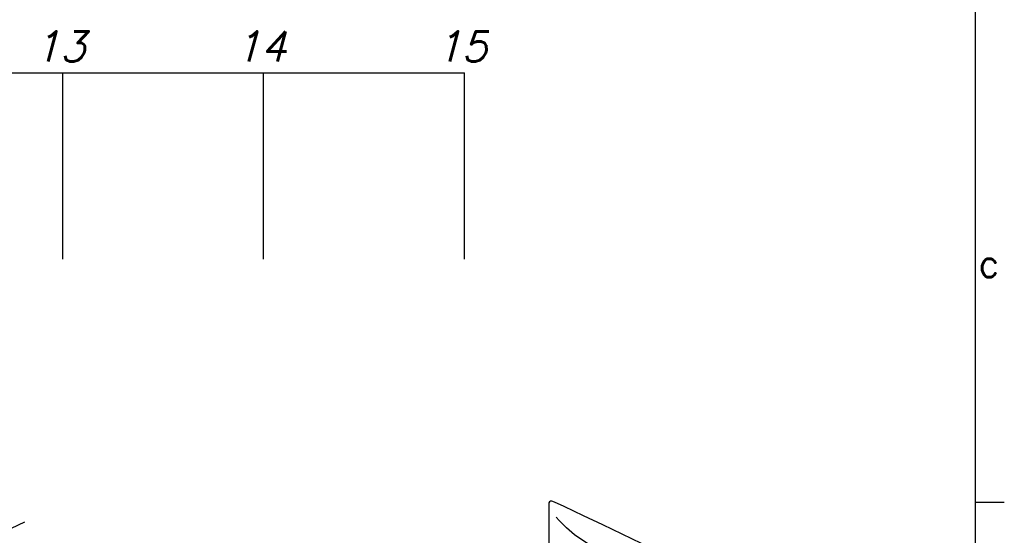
# Model space of a CAD drawing. Extents: x -181 to 162, y 84 to 272.
# Tile 39 of 85: x -20 to 10, y 114 to 129. Entities that reach past the tile are written whole.
import ezdxf
from ezdxf.enums import TextEntityAlignment as Align

# ---------------------------------------------------------------- set-up
doc = ezdxf.new("R2010")
doc.units = 0
doc.header["$LTSCALE"] = 1.5
doc.header["$MEASUREMENT"] = 0
doc.linetypes.add('HIDDEN', pattern=[0.375, 0.25, -0.125])
doc.linetypes.add('SLDHIDDEN0', pattern=[1.905, 1.27, -0.635])
doc.layers.get('0').update_dxf_attribs({"linetype": 'CONTINUOUS'})
doc.layers.get('DEFPOINTS').update_dxf_attribs({"linetype": 'CONTINUOUS'})
for name, color, linetype in [('DIM', 1, 'CONTINUOUS'), ('DUCT', 30, 'CONTINUOUS'), ('HULL', 7, 'CONTINUOUS'), ('TTLBOX', 111, 'CONTINUOUS')]:
    doc.layers.add(name, color=color, linetype=linetype)
doc.styles.add('ENGR', font='Romans', dxfattribs={"oblique": 15})
doc.styles.add('ROMAND', font='Romand', dxfattribs={"height": 0.1})
doc.dimstyles.get("Standard").update_dxf_attribs({"dimtxt": 0.18, "dimasz": 0.18, "dimexe": 0.18, "dimexo": 0.0625, "dimgap": 0.09, "dimtad": 0, "dimtih": 1, "dimtoh": 1, "dimdec": 4, "dimzin": 0, "dimtxsty": 'STANDARD', "dimcen": 0.09, "dimazin": 3, "dimtfac": 1, "dimtdec": 4, "dimtofl": 0, "dimtmove": 0, "dimatfit": 3, "dimtolj": 1, "dimtzin": 0})

# ---------------------------------------------------------------- blocks, each defined once
blk = doc.blocks.new('BORDER')
at = {"layer": 'TTLBOX'}
for p, q in [((0, 0), (0, 15.75)), ((0, 5.25), (0.125, 5.25))]:
    blk.add_line(p, q, dxfattribs=at)
blk.add_point((0, 5.25), dxfattribs=at)
blk.add_point((0, 5.25), dxfattribs=at)
at = {"layer": 'TTLBOX', "style": 'ROMAND'}
blk.add_text('C', height=0.1, dxfattribs=at).set_placement((0.0573, 6.4447), align=Align.CENTER)
blk = doc.blocks.new('BBORDER')
at = {"layer": 'TTLBOX', "xscale": 0.7619047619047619, "yscale": 0.625, "zscale": 0.7619047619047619}
blk.add_blockref('BORDER', (0, 0), dxfattribs=at)
blk = doc.blocks.new('*D13')
at = {"color": 0, "linetype": 'BYBLOCK'}
for start, end in [(36.0828, 54.4378), (5.5622, 24.2706)]:
    blk.add_arc((-66.612, 105.266), 11.129, start, end, dxfattribs=at)
for points in [[(-60.237, 114.168), (-60.042, 114.471), (-61.047, 114.904)], [(-55.355, 106.353), (-55.715, 106.336), (-55.482, 105.266)]]:
    blk.add_solid(points, dxfattribs=at)
at = {"layer": 'DEFPOINTS', "color": 0, "linetype": 'BYBLOCK'}
for p in [(-60.173, 116.418), (-56.154, 109.072), (-100.578, 105.266), (-66.612, 105.266), (0.489, 105.266)]:
    blk.add_point(p, dxfattribs=at)
at = {"color": 0, "linetype": 'BYBLOCK', "insert": (-56.973, 110.831), "char_height": 0.9, "attachment_point": 5, "style": 'ENGR'}
blk.add_mtext('\\A1;60°', dxfattribs=at)
blk = doc.blocks.new('*D14')
at = {"color": 0, "linetype": 'BYBLOCK'}
for p, q in [((-46.001, 114.101), (-53.514, 123.522)), ((-47.049, 105.266), (-62.306, 105.266))]:
    blk.add_line(p, q, dxfattribs=at)
for centre, radius, start, end in [((-38.956, 105.266), 23.215, 128.9046, 153.9462), ((-38.956, 105.266), 23.215, 154.6242, 179.6668), ((-66.612, 105.266), 11.169, 335.7097, 354.4574), ((-66.612, 105.266), 11.169, 305.5426, 323.9394)]:
    blk.add_arc(centre, radius, start, end, dxfattribs=at)
for points in [[(-53.549, 123.35), (-53.521, 123.314), (-53.43, 123.417)], [(-62.148, 105.401), (-62.193, 105.401), (-62.171, 105.266)], [(-55.675, 104.196), (-55.315, 104.179), (-55.443, 105.266)], [(-60.022, 96.027), (-60.217, 96.33), (-61.027, 95.594)]]:
    blk.add_solid(points, dxfattribs=at)
at = {"layer": 'DEFPOINTS', "color": 0, "linetype": 'BYBLOCK'}
for p in [(-58.137, 118.344), (-45.943, 114.027), (-100.578, 105.266), (-66.612, 105.266), (-46.956, 105.266), (-38.956, 105.266), (-38.956, 105.266), (0.489, 105.266), (-58.056, 98.087), (-60.173, 94.114)]:
    blk.add_point(p, dxfattribs=at)
at = {"color": 0, "linetype": 'BYBLOCK', "attachment_point": 5, "style": 'ENGR'}
for s, insert, char_height in [('\\A1;51.4286°', (-59.872, 115.339), 0.1125), ('\\A1;60°', (-56.939, 99.682), 0.9)]:
    blk.add_mtext(s, dxfattribs=dict(at, insert=insert, char_height=char_height))

msp = doc.modelspace()

# ---------------------------------------------------------------- linework, layer by layer
at = {"color": 3}
msp.add_line((-31.64283, 108.5101), (-19.71286, 114.25527), dxfattribs=at)
at = {"layer": 'DUCT', "linetype": 'CONTINUOUS'}
msp.add_line((-4.05787, 114.79578), (-4.05787, 95.73614), dxfattribs=at)
at = {"layer": 'DUCT', "linetype": 'CONTINUOUS', "flags": 128}
msp.add_lwpolyline([(-1.28244, 113.60944), (-1.85985, 113.88731), (-2.43868, 114.16225), (-3.01717, 114.43787), (-3.3063, 114.57594), (-3.59579, 114.71324), (-3.887, 114.84685), (-3.96359, 114.86968), (-4.00357, 114.87003), (-4.03883, 114.85181), (-4.05383, 114.82578), (-4.05787, 114.79578)], dxfattribs=at)
at = {"layer": 'DUCT', "linetype": 'SLDHIDDEN0', "flags": 128}
msp.add_lwpolyline([(0.4681, 112.82595), (0.4681, 112.82595), (0.4681, 112.82595), (0.46809, 112.82594), (0.46809, 112.82594), (0.46808, 112.82594), (0.46804, 112.82593), (0.46794, 112.82593), (0.46763, 112.82595), (0.46675, 112.82607), (0.46454, 112.82642), (0.46049, 112.82707), (0.45478, 112.82784), (0.44618, 112.82876), (0.42847, 112.83065), (0.38843, 112.83377), (0.30835, 112.83695), (0.14819, 112.83561), (-0.17166, 112.81698), (-0.49182, 112.806), (-0.81165, 112.82337), (-1.2337, 112.88848), (-1.64627, 112.99849), (-2.04532, 113.15077), (-2.47766, 113.35545), (-2.89197, 113.59453), (-3.28369, 113.86901), (-3.52583, 114.07161), (-3.74948, 114.29439), (-3.85627, 114.42069), (-3.95286, 114.55491), (-4.03242, 114.69982), (-4.05648, 114.77602), (-4.05787, 114.79578)], dxfattribs=at)
at = {"layer": 'HULL', "color": 1}
for p, q in [((-96.57802, 127.68117), (-6.57802, 127.68117)), ((-18.57802, 122.1153), (-18.57802, 127.68117)), ((-12.57802, 122.1153), (-12.57802, 127.68117)), ((-6.57802, 122.1153), (-6.57802, 127.68117))]:
    msp.add_line(p, q, dxfattribs=at)
at = {"layer": 'HULL'}
msp.add_open_spline([(-48.95324, 115.75906), (-48.84376, 115.75777), (-48.73428, 115.75645), (-46.45449, 115.7283), (-44.2833, 115.68556), (-39.9428, 115.53271), (-37.77383, 115.42729), (-33.4384, 115.15612), (-31.27203, 114.98494), (-26.94861, 114.55135), (-24.78874, 114.30093), (-20.99171, 113.71354), (-19.35143, 113.41455), (-16.09003, 112.71673), (-14.46962, 112.31322), (-11.26659, 111.37254), (-9.68406, 110.83541), (-7.55502, 110.00951), (-6.98557, 109.77846), (-6.42025, 109.53743)], degree=3, knots=[74.60011342, 74.60011342, 74.60011342, 74.60011342, 74.92839829, 74.92839829, 81.43615749, 81.43615749, 87.9439167, 87.9439167, 94.4516759, 94.4516759, 100.9594351, 100.9594351, 105.94550062, 105.94550062, 110.93156614, 110.93156614, 115.91763165, 115.91763165, 117.75210948, 117.75210948, 117.75210948, 117.75210948], dxfattribs=at)
at = {"layer": 'HULL', "linetype": 'HIDDEN'}
msp.add_open_spline([(-48.95324, 115.50903), (-47.16125, 115.48809), (-43.36781, 115.42367), (-37.57394, 115.17955), (-32.23851, 114.82774), (-27.57243, 114.37093), (-23.56567, 113.88505), (-19.55998, 113.2139), (-15.5475, 112.35282), (-11.53283, 111.22406), (-8.49984, 110.13242), (-6.80428, 109.43047), (-6.42025, 109.26596)], degree=3, knots=[74.60303112, 74.60303112, 74.60303112, 74.60303112, 79.97919626, 85.98440233, 91.99839435, 96.01736188, 100.04849076, 104.10421511, 108.19773437, 112.35428342, 116.60558911, 117.85887518, 117.85887518, 117.85887518, 117.85887518], dxfattribs=at)

# ---------------------------------------------------------------- block references
at = {"layer": 'TTLBOX', "xscale": 9, "yscale": 9, "zscale": 9}
msp.add_blockref('BBORDER', (8.69708, 85.31534), dxfattribs=at)

# ---------------------------------------------------------------- texts
at = {"layer": 'HULL', "color": 1, "style": 'ENGR', "oblique": 15}
for s, p in [('13', (-19.43803, 128.02228)), ('14', (-13.43803, 128.02228)), ('15', (-7.43803, 128.02228))]:
    msp.add_text(s, height=0.9, dxfattribs=at).set_placement(p)

# ---------------------------------------------------------------- dimensions: what is measured, and where the dimension line sits
at = {"layer": 'DIM'}
for base, line1, line2, picture, middle in [((-58.05605, 98.08685), ((-66.61178, 105.26596), (-60.17293, 94.11355)), ((-100.57806, 105.26596), (0.48946, 105.26596)), '*D14', (-56.93939, 99.68161)), ((-56.15361, 109.07243), ((-100.57806, 105.26596), (0.48946, 105.26596)), ((-66.61178, 105.26596), (-60.17293, 116.41838)), '*D13', (-56.97348, 110.83064))]:
    dim = msp.add_angular_dim_2l(base=base, line1=line1, line2=line2, dimstyle='STANDARD', override={"dimscale": 6, "dimtxt": 0.15, "dimexo": 0.125, "dimdec": 0, "dimzin": 1, "dimtxsty": 'ENGR', "dimtdec": 0, "dimtzin": 1}, dxfattribs=at)
    dim.commit()
    dim.dimension.update_dxf_attribs({"geometry": picture, "text_midpoint": middle})

doc.saveas('drawing.dxf')
